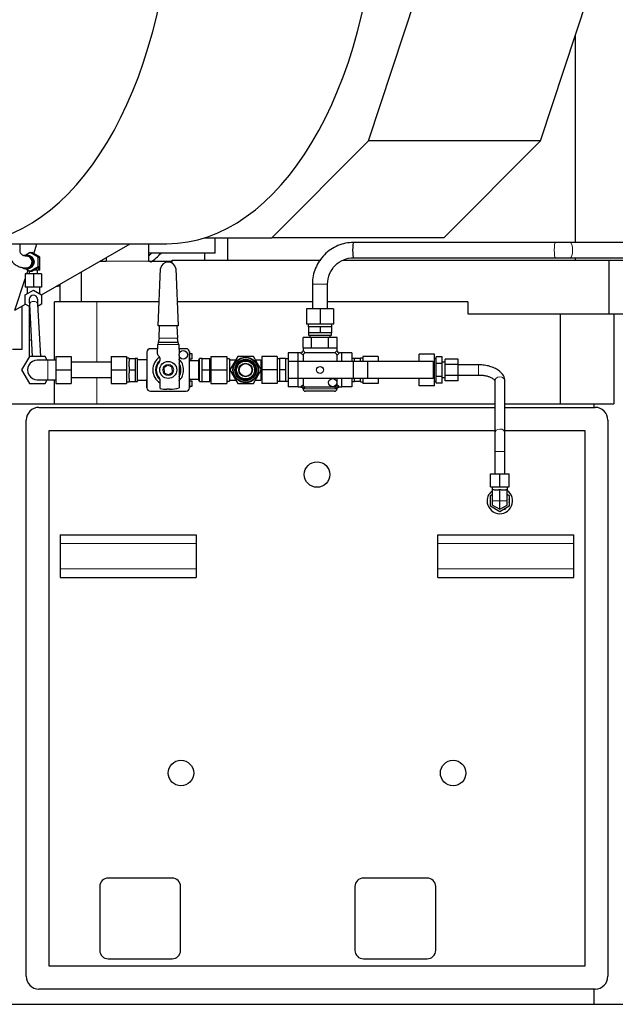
# Model space of a CAD drawing. Header units: inches. Extents: x 0 to 23760, y -13 to 16800.
# Tile 179 of 223: x 15651 to 16351, y 13390 to 14547. Entities that reach past the tile are written whole.
import ezdxf

# ---------------------------------------------------------------- set-up
doc = ezdxf.new("R2010")
doc.units = ezdxf.units.IN
doc.layers.add('254', color=7, linetype='Continuous', true_color=0xffffff)

msp = doc.modelspace()

# ---------------------------------------------------------------- linework, layer by layer
at = {"layer": '254', "color": 2, "linetype": 'Continuous', "lineweight": 25}
for p, q in [((16060.562, 14405.127), (16127.578, 14607.497)), ((16262.779, 14405.127), (16329.795, 14607.497)), ((16303.702, 14528.7), (16303.702, 14285.522)), ((15947.211, 14291.03), (16060.562, 14405.127)), ((16262.779, 14405.127), (16060.562, 14405.127)), ((16149.427, 14291.03), (16262.779, 14405.127)), ((15868.145, 14291.03), (15947.211, 14291.03)), ((15880.409, 14273.018), (15880.409, 14291.033)), ((15895.128, 14291.036), (15895.128, 14264.533)), ((16149.427, 14291.03), (15947.211, 14291.03)), ((15582.93, 14284.018), (15823.76, 14284.018)), ((15667.036, 14272.278), (15670.925, 14284.021)), ((15676.222, 14223.804), (15780.514, 14284.017)), ((15802.24, 14284.018), (15802.24, 14263.523)), ((16280.47, 14285.518), (16043.343, 14285.518)), ((16370.439, 14285.518), (16298.039, 14285.518)), ((15663.064, 14273.487), (15657.952, 14270.514)), ((15659.53, 14270.517), (15658.189, 14270.517)), ((15663.064, 14273.487), (15664.953, 14273.487)), ((15672.493, 14268.002), (15663.064, 14273.487)), ((15674.382, 14268.002), (15664.953, 14273.487)), ((15672.493, 14268.002), (15674.382, 14268.002)), ((15672.493, 14257.032), (15672.493, 14268.002)), ((15674.382, 14257.032), (15674.382, 14268.002)), ((15752.24, 14267.693), (15752.24, 14263.523)), ((15880.409, 14273.018), (15802.238, 14273.018)), ((15868.131, 14264.53), (15868.131, 14273.021)), ((16043.343, 14267.518), (16280.47, 14267.518)), ((16298.039, 14267.518), (16370.439, 14267.518)), ((16303.702, 14267.524), (16303.702, 14264.533)), ((15657.952, 14254.521), (15663.064, 14251.548)), ((15658.189, 14254.517), (15659.53, 14254.517)), ((15663.064, 14251.548), (15672.493, 14257.032)), ((15664.953, 14251.548), (15674.382, 14257.032)), ((15672.493, 14257.032), (15674.382, 14257.032)), ((15673.175, 14253.017), (15673.175, 14256.33)), ((15674.16, 14253.017), (15674.16, 14256.903)), ((15813.599, 14187.29), (15816.246, 14255.008)), ((15829.774, 14264.527), (16004.64, 14264.527)), ((15829.774, 14261.223), (15829.774, 14264.527)), ((15834.358, 14254.972), (15836.927, 14187.29)), ((16030.539, 14264.527), (16343.733, 14264.527)), ((16343.733, 14264.527), (16838.532, 14264.527)), ((16343.733, 14201.527), (16343.733, 14264.527)), ((15645.018, 14205.788), (15657.22, 14242.636)), ((15666.72, 14248.517), (15657.22, 14248.517)), ((15657.22, 14248.517), (15657.22, 14233.017)), ((15659.168, 14248.519), (15660.639, 14252.958)), ((15659.28, 14253.017), (15659.28, 14253.749)), ((15660.537, 14253.017), (15659.28, 14253.017)), ((15661.72, 14252.329), (15661.72, 14248.517)), ((15663.064, 14251.548), (15664.953, 14251.548)), ((15676.22, 14248.517), (15666.72, 14248.517)), ((15666.72, 14248.517), (15666.72, 14233.017)), ((15673.175, 14253.017), (15667.479, 14253.017)), ((15671.72, 14248.517), (15671.72, 14253.017)), ((15674.16, 14253.017), (15673.175, 14253.017)), ((15676.22, 14248.517), (15676.22, 14233.017)), ((15722.72, 14250.649), (15722.72, 14215.527)), ((15666.72, 14233.017), (15657.22, 14233.017)), ((15659.22, 14233.017), (15659.22, 14225.157)), ((15676.22, 14233.017), (15666.72, 14233.017)), ((15674.22, 14225.157), (15674.22, 14233.017)), ((15697.72, 14236.216), (15697.72, 14215.527)), ((15994.72, 14236.518), (15994.72, 14207.325)), ((16012.72, 14207.325), (16012.72, 14236.518)), ((15657.22, 14224.002), (15666.72, 14229.487)), ((15657.22, 14213.032), (15657.22, 14224.002)), ((15666.72, 14229.487), (15676.22, 14224.002)), ((15676.22, 14224.002), (15676.22, 14213.032)), ((15645.018, 14205.788), (15657.393, 14212.933)), ((15653.634, 14159.518), (15653.634, 14210.763)), ((15662.165, 14210.177), (15657.22, 14213.032)), ((15661.727, 14218.247), (15661.72, 14218.517)), ((15661.72, 14210.434), (15661.72, 14198.517)), ((15662.044, 14212.397), (15665.345, 14151.519)), ((15675.36, 14151.518), (15672.03, 14212.939)), ((15676.22, 14213.032), (15672.152, 14210.684)), ((15741.305, 14215.527), (15691.367, 14215.527)), ((15691.367, 14147.02), (15691.367, 14215.527)), ((15814.705, 14215.527), (15741.305, 14215.527)), ((15994.719, 14215.527), (15835.86, 14215.527)), ((16177.357, 14215.527), (16012.713, 14215.527)), ((16177.357, 14215.527), (16177.357, 14201.527)), ((15661.72, 14198.518), (15661.72, 14170.518)), ((16003.72, 14207.325), (15987.72, 14207.325)), ((15987.72, 14207.325), (15987.72, 14189.325)), ((16019.72, 14207.325), (16003.72, 14207.325)), ((16003.72, 14207.325), (16003.72, 14189.325)), ((16019.72, 14207.325), (16019.72, 14189.325)), ((16177.357, 14201.527), (16343.733, 14201.527)), ((16286.477, 14095.527), (16286.477, 14201.527)), ((16343.733, 14201.527), (16686.548, 14201.527)), ((16349.339, 14201.527), (16349.339, 14095.527)), ((15836.927, 14187.29), (15813.599, 14187.29)), ((15814.535, 14172.82), (15815.1, 14187.29)), ((15835.426, 14187.29), (15835.975, 14172.82)), ((16003.72, 14189.325), (15987.72, 14189.325)), ((15989.72, 14189.325), (15989.72, 14186.325)), ((15989.72, 14186.325), (15990.22, 14186.325)), ((15993.759, 14186.325), (15990.22, 14186.325)), ((15990.22, 14186.325), (15990.22, 14179.325)), ((16000.181, 14186.325), (15993.759, 14186.325)), ((16003.72, 14186.325), (16000.181, 14186.325)), ((16019.72, 14189.325), (16003.72, 14189.325)), ((16007.259, 14186.325), (16003.72, 14186.325)), ((16003.72, 14186.325), (16003.72, 14179.325)), ((16013.681, 14186.325), (16007.259, 14186.325)), ((16017.22, 14186.325), (16013.681, 14186.325)), ((16017.22, 14186.325), (16017.22, 14179.325)), ((16017.72, 14186.325), (16017.22, 14186.325)), ((16017.72, 14186.325), (16017.72, 14189.325)), ((15993.72, 14173.525), (15983.72, 14173.525)), ((15983.72, 14161.525), (15983.72, 14173.525)), ((15996.97, 14179.325), (15990.22, 14179.325)), ((15990.22, 14179.325), (15990.22, 14176.325)), ((15990.22, 14176.325), (16017.22, 14176.325)), ((15991.72, 14176.325), (15991.72, 14173.525)), ((16013.72, 14173.525), (15993.72, 14173.525)), ((15993.72, 14161.525), (15993.72, 14173.525)), ((16003.72, 14179.325), (15996.97, 14179.325)), ((16010.47, 14179.325), (16003.72, 14179.325)), ((16017.22, 14179.325), (16010.47, 14179.325)), ((16023.72, 14173.525), (16013.72, 14173.525)), ((16013.72, 14161.525), (16013.72, 14173.525)), ((16015.72, 14173.525), (16015.72, 14176.325)), ((16017.22, 14176.325), (16017.22, 14179.325)), ((16023.72, 14161.525), (16023.72, 14173.525)), ((15661.72, 14170.519), (15661.72, 14151.064)), ((15812.534, 14154.358), (15812.892, 14165.321)), ((15812.892, 14165.321), (15812.948, 14165.321)), ((15813.44, 14167.821), (15812.948, 14165.578)), ((15812.948, 14165.578), (15812.948, 14165.321)), ((15814.535, 14172.821), (15813.44, 14167.821)), ((15837.033, 14167.821), (15813.44, 14167.821)), ((15837.033, 14167.821), (15835.975, 14172.821)), ((15837.562, 14165.32), (15837.033, 14167.821)), ((15837.562, 14165.321), (15837.972, 14153.945)), ((15983.72, 14161.525), (15983.72, 14158.525)), ((15983.72, 14161.525), (15993.72, 14161.525)), ((15993.72, 14161.525), (16013.72, 14161.525)), ((16013.72, 14161.525), (16023.72, 14161.525)), ((16023.72, 14158.525), (16023.72, 14161.525)), ((15653.634, 14159.518), (15642.22, 14159.518)), ((15661.982, 14151.518), (15652.745, 14135.518)), ((15680.458, 14151.518), (15661.982, 14151.518)), ((15683.056, 14147.018), (15680.458, 14151.518)), ((15693.22, 14151.518), (15693.22, 14135.518)), ((15711.22, 14151.518), (15711.22, 14135.518)), ((15758.22, 14151.518), (15776.22, 14151.518)), ((15758.22, 14151.518), (15758.22, 14135.518)), ((15776.22, 14151.518), (15776.22, 14135.518)), ((15800.02, 14157.059), (15800.02, 14156.653)), ((15800.256, 14157.059), (15800.02, 14157.059)), ((15800.02, 14156.653), (15800.02, 14156.062)), ((15800.222, 14156.653), (15800.02, 14156.653)), ((15800.02, 14156.062), (15800.02, 14150.933)), ((15800.22, 14156.062), (15800.02, 14156.062)), ((15800.02, 14150.933), (15800.02, 14146.396)), ((15800.22, 14150.933), (15800.02, 14150.933)), ((15800.22, 14156.525), (15800.22, 14114.525)), ((15812.735, 14160.525), (15804.22, 14160.525)), ((15815.136, 14150.861), (15813.119, 14152.879)), ((15846.22, 14160.525), (15837.735, 14160.525)), ((15837.972, 14152.503), (15837.972, 14114.571)), ((15850.42, 14157.059), (15850.184, 14157.059)), ((15850.42, 14156.653), (15850.218, 14156.653)), ((15850.22, 14114.525), (15850.22, 14156.525)), ((15850.42, 14156.062), (15850.22, 14156.062)), ((15850.42, 14150.933), (15850.22, 14150.933)), ((15850.42, 14157.059), (15850.42, 14156.653)), ((15850.42, 14156.653), (15850.42, 14156.062)), ((15850.42, 14156.062), (15850.42, 14150.933)), ((15853.22, 14154.525), (15850.42, 14154.525)), ((15850.42, 14150.933), (15850.42, 14146.396)), ((15853.22, 14148.525), (15853.22, 14154.525)), ((15875.32, 14151.525), (15875.32, 14135.525)), ((15875.32, 14151.525), (15894.22, 14151.525)), ((15894.22, 14151.525), (15894.22, 14135.525)), ((15906.982, 14151.525), (15897.745, 14135.525)), ((15925.458, 14151.525), (15906.982, 14151.525)), ((15934.695, 14135.525), (15925.458, 14151.525)), ((15935.22, 14151.525), (15935.22, 14135.525)), ((15953.22, 14151.525), (15935.22, 14151.525)), ((15953.22, 14151.525), (15953.22, 14135.525)), ((15966.22, 14155.525), (15966.22, 14145.525)), ((15978.22, 14155.525), (15966.22, 14155.525)), ((15980.72, 14155.525), (15978.22, 14155.525)), ((15978.22, 14145.525), (15978.22, 14155.525)), ((15983.72, 14152.525), (15983.72, 14145.524)), ((16020.72, 14155.525), (15986.72, 14155.525)), ((16023.72, 14145.524), (16023.72, 14152.525)), ((16029.22, 14155.525), (16026.72, 14155.525)), ((16041.22, 14155.525), (16029.22, 14155.525)), ((16029.22, 14145.525), (16029.22, 14155.525)), ((16041.22, 14155.525), (16041.22, 14145.525)), ((16054.22, 14151.525), (16054.22, 14145.525)), ((16072.22, 14151.525), (16054.22, 14151.525)), ((16072.22, 14151.525), (16072.22, 14145.525)), ((16120.22, 14145.525), (16120.22, 14154)), ((16138.22, 14154), (16120.22, 14154)), ((16138.22, 14144.762), (16138.22, 14154)), ((16140.22, 14143.319), (16140.22, 14151.113)), ((16147.22, 14151.113), (16140.22, 14151.113)), ((16147.22, 14143.319), (16147.22, 14151.113)), ((15693.22, 14147.018), (15683.72, 14147.018)), ((15758.22, 14144.518), (15711.22, 14144.518)), ((15779.22, 14149.521), (15776.22, 14149.521)), ((15779.22, 14149.018), (15779.22, 14149.521)), ((15779.22, 14149.018), (15786.22, 14149.018)), ((15779.22, 14149.018), (15779.22, 14145.487)), ((15779.22, 14139.054), (15779.22, 14145.487)), ((15779.22, 14139.054), (15779.22, 14135.518)), ((15789.22, 14149.021), (15786.194, 14149.021)), ((15786.22, 14149.018), (15786.22, 14142.457)), ((15786.22, 14142.084), (15786.22, 14135.518)), ((15789.22, 14122.021), (15789.22, 14149.021)), ((15800.02, 14147.521), (15789.22, 14147.521)), ((15800.22, 14146.396), (15800.02, 14146.396)), ((15815.721, 14146.901), (15815.721, 14149.447)), ((15824.813, 14141.28), (15820.029, 14138.048)), ((15830.004, 14138.754), (15824.813, 14141.28)), ((15830.411, 14132.994), (15830.004, 14138.754)), ((15850.42, 14146.396), (15850.22, 14146.396)), ((15861.22, 14146.171), (15850.22, 14146.171)), ((15850.42, 14148.525), (15853.22, 14148.525)), ((15850.42, 14146.396), (15850.42, 14146.171)), ((15861.97, 14147.72), (15861.22, 14147.72)), ((15861.22, 14123.33), (15861.22, 14147.72)), ((15865.07, 14149.025), (15861.97, 14149.025)), ((15861.97, 14122.025), (15861.97, 14149.025)), ((15865.07, 14149.025), (15874.32, 14149.025)), ((15865.07, 14142.275), (15865.07, 14149.025)), ((15865.07, 14135.525), (15865.07, 14142.275)), ((15874.32, 14135.525), (15874.32, 14149.025)), ((15875.32, 14146.5), (15874.32, 14146.5)), ((15897.22, 14148.525), (15894.22, 14148.525)), ((15897.22, 14148.525), (15897.22, 14147.525)), ((15897.22, 14147.525), (15904.673, 14147.525)), ((15897.22, 14147.525), (15897.22, 14145.855)), ((15897.22, 14145.855), (15897.22, 14137.195)), ((15927.767, 14147.525), (15934.22, 14147.525)), ((15934.22, 14147.525), (15934.22, 14136.348)), ((15956.22, 14148.525), (15953.22, 14148.525)), ((15956.22, 14149.025), (15956.22, 14135.525)), ((15963.12, 14149.025), (15956.22, 14149.025)), ((15963.12, 14149.025), (15963.12, 14135.525)), ((15966.22, 14148.525), (15963.12, 14148.525)), ((15966.22, 14145.525), (15966.22, 14125.525)), ((15977.72, 14145.525), (15966.22, 14145.525)), ((16042.72, 14145.525), (15977.72, 14145.525)), ((15977.72, 14145.525), (15977.72, 14125.525)), ((16044.22, 14149.025), (16041.22, 14149.025)), ((16059.615, 14145.525), (16042.72, 14145.525)), ((16042.72, 14145.525), (16042.72, 14125.525)), ((16051.22, 14149.025), (16044.22, 14149.025)), ((16044.22, 14145.525), (16044.22, 14149.025)), ((16054.22, 14149.525), (16051.22, 14149.525)), ((16051.22, 14149.525), (16051.22, 14149.025)), ((16051.22, 14145.525), (16051.22, 14149.025)), ((16136.72, 14145.525), (16059.615, 14145.525)), ((16059.615, 14145.525), (16059.615, 14125.525)), ((16136.72, 14145.525), (16136.72, 14125.525)), ((16138.22, 14144.762), (16136.72, 14144.762)), ((16140.22, 14148.525), (16138.22, 14148.525)), ((16138.22, 14126.287), (16138.22, 14144.762)), ((16140.22, 14127.73), (16140.22, 14143.319)), ((16147.22, 14143.319), (16140.22, 14143.319)), ((16150.72, 14144.525), (16147.22, 14144.525)), ((16147.22, 14127.73), (16147.22, 14143.319)), ((16150.72, 14141.876), (16150.72, 14148.226)), ((16166.22, 14148.226), (16150.72, 14148.226)), ((16150.72, 14129.174), (16150.72, 14141.876)), ((16166.22, 14141.876), (16150.72, 14141.876)), ((16166.22, 14141.876), (16166.22, 14148.226)), ((16166.22, 14129.174), (16166.22, 14141.876)), ((16190.22, 14141.525), (16166.22, 14141.525)), ((15652.745, 14135.518), (15661.982, 14119.518)), ((15693.22, 14135.518), (15693.22, 14119.518)), ((15711.22, 14135.518), (15711.22, 14119.518)), ((15758.22, 14135.518), (15758.22, 14119.518)), ((15758.22, 14135.518), (15776.22, 14135.518)), ((15776.22, 14135.518), (15776.22, 14119.518)), ((15779.22, 14135.518), (15779.22, 14131.976)), ((15779.22, 14135.518), (15786.22, 14135.518)), ((15779.22, 14125.565), (15779.22, 14131.976)), ((15786.22, 14135.518), (15786.22, 14122.018)), ((15820.029, 14138.048), (15820.436, 14132.289)), ((15820.436, 14132.289), (15825.627, 14129.762)), ((15825.627, 14129.762), (15830.411, 14132.994)), ((15865.07, 14128.775), (15865.07, 14135.525)), ((15865.07, 14135.525), (15874.32, 14135.525)), ((15865.07, 14122.025), (15865.07, 14128.775)), ((15874.32, 14122.025), (15874.32, 14135.525)), ((15875.32, 14135.525), (15875.32, 14119.525)), ((15875.32, 14135.525), (15894.22, 14135.525)), ((15894.22, 14135.525), (15894.22, 14119.525)), ((15897.22, 14137.195), (15897.22, 14135.525)), ((15897.22, 14135.525), (15897.22, 14133.855)), ((15897.22, 14135.525), (15897.745, 14135.525)), ((15897.22, 14133.855), (15897.22, 14125.195)), ((15897.745, 14135.525), (15906.982, 14119.525)), ((15925.458, 14119.525), (15934.695, 14135.525)), ((15934.22, 14134.702), (15934.22, 14123.525)), ((15935.22, 14135.517), (15934.691, 14135.517)), ((15935.22, 14135.525), (15935.22, 14119.525)), ((15953.22, 14135.525), (15935.22, 14135.525)), ((15953.22, 14135.525), (15953.22, 14119.525)), ((15956.22, 14135.525), (15956.22, 14122.025)), ((15963.12, 14135.525), (15956.22, 14135.525)), ((15963.12, 14135.525), (15963.12, 14122.025)), ((16140.22, 14119.936), (16140.22, 14127.73)), ((16147.22, 14127.73), (16140.22, 14127.73)), ((16147.22, 14119.936), (16147.22, 14127.73)), ((16150.72, 14122.823), (16150.72, 14129.174)), ((16166.22, 14129.174), (16150.72, 14129.174)), ((16166.22, 14129.525), (16190.22, 14129.525)), ((16166.22, 14122.823), (16166.22, 14129.174)), ((16190.22, 14129.526), (16190.22, 14129.525)), ((15661.982, 14119.518), (15680.458, 14119.518)), ((15680.458, 14119.518), (15683.056, 14124.018)), ((15683.72, 14124.018), (15693.22, 14124.018)), ((15691.367, 14095.527), (15691.367, 14124.019)), ((15693.22, 14119.518), (15711.22, 14119.518)), ((15711.22, 14126.518), (15758.22, 14126.518)), ((15758.22, 14119.518), (15776.22, 14119.518)), ((15776.22, 14121.521), (15779.22, 14121.521)), ((15779.22, 14125.565), (15779.22, 14122.018)), ((15779.22, 14122.018), (15786.22, 14122.018)), ((15779.22, 14121.521), (15779.22, 14122.018)), ((15786.22, 14122.021), (15789.22, 14122.021)), ((15789.22, 14123.521), (15800.02, 14123.521)), ((15800.02, 14124.276), (15800.02, 14124.487)), ((15800.22, 14124.487), (15800.02, 14124.487)), ((15800.02, 14119.314), (15800.02, 14124.276)), ((15800.22, 14124.276), (15800.02, 14124.276)), ((15800.02, 14114.563), (15800.02, 14119.314)), ((15800.22, 14119.314), (15800.02, 14119.314)), ((15815.71, 14113.772), (15815.711, 14124.152)), ((15850.22, 14124.871), (15861.22, 14124.871)), ((15850.42, 14124.487), (15850.22, 14124.487)), ((15850.42, 14124.276), (15850.22, 14124.276)), ((15850.42, 14119.314), (15850.22, 14119.314)), ((15850.42, 14124.871), (15850.42, 14124.487)), ((15850.42, 14124.487), (15850.42, 14124.276)), ((15850.42, 14124.276), (15850.42, 14119.314)), ((15853.22, 14122.525), (15850.42, 14122.525)), ((15850.42, 14119.314), (15850.42, 14114.563)), ((15850.42, 14116.525), (15853.22, 14116.525)), ((15853.22, 14116.525), (15853.22, 14122.525)), ((15861.22, 14123.33), (15861.97, 14123.33)), ((15861.97, 14122.025), (15865.07, 14122.025)), ((15865.07, 14122.025), (15874.32, 14122.025)), ((15874.32, 14124.55), (15875.32, 14124.55)), ((15875.32, 14119.525), (15894.22, 14119.525)), ((15894.22, 14122.525), (15897.22, 14122.525)), ((15897.22, 14125.195), (15897.22, 14123.525)), ((15897.22, 14123.525), (15904.673, 14123.525)), ((15897.22, 14123.525), (15897.22, 14122.525)), ((15906.982, 14119.525), (15925.458, 14119.525)), ((15927.767, 14123.525), (15934.22, 14123.525)), ((15953.22, 14119.525), (15935.22, 14119.525)), ((15953.22, 14122.525), (15956.22, 14122.525)), ((15963.12, 14122.025), (15956.22, 14122.025)), ((15963.12, 14122.525), (15966.22, 14122.525)), ((15977.72, 14125.525), (15966.22, 14125.525)), ((15966.22, 14125.525), (15966.22, 14115.525)), ((15978.22, 14115.525), (15966.22, 14115.525)), ((16042.72, 14125.525), (15977.72, 14125.525)), ((15978.22, 14115.525), (15978.22, 14125.525)), ((15978.22, 14115.525), (15980.914, 14115.525)), ((15983.72, 14125.525), (15983.72, 14118.525)), ((15986.72, 14115.525), (16020.72, 14115.525)), ((16023.72, 14118.525), (16023.72, 14125.525)), ((16026.526, 14115.525), (16029.22, 14115.525)), ((16029.22, 14115.525), (16029.22, 14125.525)), ((16041.22, 14115.525), (16029.22, 14115.525)), ((16041.22, 14125.525), (16041.22, 14115.525)), ((16041.22, 14122.025), (16044.22, 14122.025)), ((16059.615, 14125.525), (16042.72, 14125.525)), ((16044.22, 14122.025), (16044.22, 14125.525)), ((16051.22, 14122.025), (16044.22, 14122.025)), ((16051.22, 14122.025), (16051.22, 14125.525)), ((16051.22, 14122.025), (16051.22, 14121.525)), ((16051.22, 14121.525), (16054.22, 14121.525)), ((16054.22, 14125.525), (16054.22, 14119.525)), ((16072.22, 14119.525), (16054.22, 14119.525)), ((16136.72, 14125.525), (16059.615, 14125.525)), ((16072.22, 14125.525), (16072.22, 14119.525)), ((16120.22, 14117.05), (16120.22, 14125.525)), ((16138.22, 14117.05), (16120.22, 14117.05)), ((16138.22, 14126.287), (16136.72, 14126.287)), ((16138.22, 14117.05), (16138.22, 14126.287)), ((16138.22, 14122.525), (16140.22, 14122.525)), ((16147.22, 14119.936), (16140.22, 14119.936)), ((16147.22, 14126.525), (16150.72, 14126.525)), ((16166.22, 14122.823), (16150.72, 14122.823)), ((16209.22, 14122.348), (16209.22, 14060.992)), ((16221.22, 14060.992), (16221.22, 14122.348)), ((15800.02, 14114.563), (15800.02, 14114.122)), ((15800.22, 14114.563), (15800.02, 14114.563)), ((15800.24, 14114.122), (15800.02, 14114.122)), ((15804.22, 14110.525), (15846.22, 14110.525)), ((15826.92, 14112.821), (15823.519, 14112.821)), ((15850.42, 14114.122), (15850.2, 14114.122)), ((15850.42, 14114.563), (15850.22, 14114.563)), ((15850.42, 14114.563), (15850.42, 14114.122)), ((16003.72, 14110.525), (15986.72, 14110.525)), ((16020.72, 14110.525), (16003.72, 14110.525)), ((15633.22, 14095.527), (16209.211, 14095.527)), ((16221.215, 14095.527), (16325.959, 14095.527)), ((16325.959, 14095.527), (16349.339, 14095.527)), ((16325.959, 14091.511), (16325.959, 14095.527)), ((15673.22, 14091.518), (16209.214, 14091.518)), ((16221.211, 14091.518), (16327.22, 14091.518)), ((15658.22, 13422.518), (15658.22, 14076.518)), ((16342.22, 14076.518), (16342.22, 13422.518)), ((15685.22, 14064.518), (16209.213, 14064.518)), ((15685.22, 13434.518), (15685.22, 14064.518)), ((16221.212, 14064.518), (16315.22, 14064.518)), ((16315.22, 14064.518), (16315.22, 13434.518)), ((16209.22, 14039.746), (16209.22, 14013.518)), ((16221.22, 14013.518), (16221.22, 14039.746)), ((16204.22, 14013.518), (16215.22, 14013.518)), ((16204.22, 13998.018), (16204.22, 14013.518)), ((16215.22, 14013.518), (16226.22, 14013.518)), ((16215.22, 13998.018), (16215.22, 14013.518)), ((16226.22, 13998.018), (16226.22, 14013.518)), ((16204.22, 13998.018), (16215.22, 13998.018)), ((16204.22, 13987.869), (16206.72, 13989.312)), ((16204.22, 13975.167), (16204.22, 13987.869)), ((16206.22, 13998.018), (16206.22, 13994.518)), ((16206.72, 13994.518), (16206.22, 13994.518)), ((16208.408, 13994.518), (16206.72, 13994.518)), ((16206.72, 13981.518), (16206.72, 13994.518)), ((16208.408, 13994.518), (16213.532, 13994.518)), ((16215.22, 13994.518), (16213.532, 13994.518)), ((16215.22, 13998.018), (16226.22, 13998.018)), ((16216.908, 13994.518), (16215.22, 13994.518)), ((16215.22, 13981.518), (16215.22, 13994.518)), ((16216.908, 13994.518), (16222.032, 13994.518)), ((16223.72, 13994.518), (16222.032, 13994.518)), ((16224.22, 13994.518), (16223.72, 13994.518)), ((16223.72, 13981.518), (16223.72, 13994.518)), ((16223.72, 13989.312), (16226.22, 13987.869)), ((16224.22, 13994.518), (16224.22, 13998.018)), ((16226.22, 13987.869), (16226.22, 13975.167)), ((16206.72, 13976.611), (16206.72, 13981.518)), ((16206.72, 13976.611), (16215.22, 13971.703)), ((16215.22, 13971.703), (16215.22, 13981.518)), ((16215.22, 13971.703), (16223.72, 13976.611)), ((16223.72, 13976.611), (16223.72, 13981.518)), ((16215.22, 13968.816), (16204.22, 13975.167)), ((16226.22, 13975.167), (16215.22, 13968.816)), ((15698.22, 13941.518), (15858.22, 13941.518)), ((15698.22, 13941.518), (15698.22, 13931.518)), ((15858.22, 13941.518), (15858.22, 13931.518)), ((16142.22, 13931.518), (16142.22, 13941.518)), ((16142.22, 13941.518), (16302.22, 13941.518)), ((16302.22, 13931.518), (16302.22, 13941.518)), ((15698.22, 13931.518), (15698.22, 13901.518)), ((15858.22, 13931.518), (15858.22, 13901.518)), ((16142.22, 13901.518), (16142.22, 13931.518)), ((16302.22, 13901.518), (16302.22, 13931.518)), ((15698.22, 13901.518), (15698.22, 13891.518)), ((15858.22, 13901.518), (15858.22, 13891.518)), ((16142.22, 13891.518), (16142.22, 13901.518)), ((16302.22, 13891.518), (16302.22, 13901.518)), ((15698.22, 13891.518), (15858.22, 13891.518)), ((16142.22, 13891.518), (16302.22, 13891.518)), ((15829.72, 13538.018), (15754.72, 13538.018)), ((16129.72, 13538.018), (16054.72, 13538.018)), ((15744.72, 13528.018), (15744.72, 13453.018)), ((15839.72, 13453.018), (15839.72, 13528.018)), ((16044.72, 13528.018), (16044.72, 13453.018)), ((16139.72, 13453.018), (16139.72, 13528.018)), ((16315.22, 13434.518), (15685.22, 13434.518)), ((15754.72, 13443.018), (15829.72, 13443.018)), ((16054.72, 13443.018), (16129.72, 13443.018)), ((16327.22, 13407.518), (15673.22, 13407.518)), ((16325.959, 13389.527), (16325.959, 13407.519)), ((15633.22, 13389.527), (16325.959, 13389.527)), ((16325.959, 13389.527), (16589.266, 13389.527))]:
    msp.add_line(p, q, dxfattribs=at)
at = {"layer": '254', "color": 110, "linetype": 'Continuous', "lineweight": 13}
for p, q in [((16003.72, 14236.518), (15994.721, 14236.518)), ((16012.72, 14236.518), (16003.72, 14236.518)), ((15662.044, 14212.397), (15662.044, 14212.397)), ((15741.305, 14144.519), (15741.305, 14215.527)), ((15662.797, 14198.518), (15661.721, 14198.518)), ((15664.315, 14170.518), (15661.72, 14170.518)), ((15812.948, 14165.321), (15837.562, 14165.321)), ((15983.742, 14152.896), (15980.72, 14155.525)), ((15983.72, 14158.525), (15986.348, 14155.502)), ((16021.092, 14155.502), (16023.72, 14158.525)), ((16026.72, 14155.525), (16023.697, 14152.896)), ((15683.72, 14147.018), (15683.72, 14124.018)), ((16190.22, 14141.525), (16190.22, 14129.526)), ((15741.305, 14095.527), (15741.305, 14126.519)), ((15983.743, 14118.154), (15981.72, 14116.394)), ((15984.589, 14113.525), (15986.349, 14115.548)), ((16020.496, 14116.232), (16022.85, 14113.525)), ((16025.72, 14116.394), (16023.013, 14118.748)), ((16022.85, 14113.525), (15984.589, 14113.525)), ((16221.22, 14039.746), (16209.22, 14039.746)), ((16206.72, 13981.518), (16215.22, 13981.518)), ((16215.22, 13981.518), (16223.72, 13981.518)), ((15698.22, 13931.518), (15858.22, 13931.518)), ((16142.22, 13931.518), (16302.22, 13931.518)), ((15698.22, 13901.518), (15858.22, 13901.518)), ((16142.22, 13901.518), (16302.22, 13901.518))]:
    msp.add_line(p, q, dxfattribs=at)
at = {"layer": '254', "color": 2, "linetype": 'Continuous', "lineweight": 25}
for centre, radius in [((15842.92, 14153.225), 5), ((15916.22, 14135.525), 15), ((15916.22, 14135.525), 14.5), ((15825.22, 14135.521), 10), ((15916.22, 14135.525), 12.5), ((15916.22, 14135.525), 11.3), ((15916.22, 14135.525), 10.5), ((15916.22, 14135.525), 8), ((15916.22, 14135.525), 7.5), ((16003.72, 14135.525), 4), ((16018.57, 14120.675), 4.842), ((16000.22, 14012.518), 15), ((15840.22, 13661.518), 15), ((16160.22, 13661.518), 15)]:
    msp.add_circle(centre, radius, dxfattribs=at)
at = {"layer": '254', "color": 110, "linetype": 'Continuous', "lineweight": 13}
for centre, radius in [((15825.22, 14135.521), 6.5), ((15916.22, 14135.525), 12.7)]:
    msp.add_circle(centre, radius, dxfattribs=at)
at = {"layer": '254', "color": 2, "linetype": 'Continuous', "lineweight": 25}
for centre, radius, start, end in [((15825.08, 14253.292), 9, 89.000266, 169.00297), ((15825.515, 14253.294), 9, 10.743611, 91.77025), ((15666.72, 14218.517), 5, 3.076875, 180), ((15804.22, 14156.525), 4, 90, 180), ((15825.22, 14135.525), 18.075, 123.21, 238.258125), ((15814.533, 14154.293), 2, 178.132409, 224.993909), ((15813.721, 14149.447), 2, 359.993909, 44.993909), ((15846.22, 14156.525), 4, 0, 90), ((15980.72, 14158.525), 3, 286.150234, 346.047343), ((15986.72, 14152.525), 3, 90, 180), ((16020.72, 14152.525), 3, 0, 90), ((16026.72, 14158.525), 3, 196.150234, 256.047343), ((15671.22, 14135.518), 11.5, 90.0225, 270.028125), ((15825.22, 14135.521), 15, 129.285, 230.653125), ((15825.22, 14135.521), 14.178, 135.298546, 224.648722), ((15813.721, 14146.901), 2, 315.298546, 359.993909), ((15825.22, 14135.525), 18.075, 314.004375, 45.99), ((15825.22, 14135.521), 15, 328.23, 31.775625), ((15813.711, 14124.152), 2, 359.993909, 44.648722), ((15986.72, 14118.525), 3, 180, 270), ((16020.72, 14118.525), 3, 270, 0), ((15804.22, 14114.525), 4, 180, 270), ((15825.22, 14159.353), 46.562, 258.214797, 267.906761), ((15825.22, 14159.353), 46.562, 272.093239, 285.895401), ((15846.22, 14114.525), 4, 270, 360), ((15986.72, 14113.525), 3, 188.826691, 270), ((16020.72, 14113.525), 3, 270, 351.290487), ((15673.22, 14076.518), 15, 90, 180), ((16327.22, 14076.518), 15, 0, 90), ((16215.22, 13981.518), 15, 124.515, 180), ((16215.22, 13981.518), 15, 180, 55.479375), ((16215.394, 13981.518), 10.999, 349.829669, 10.170331), ((16215.394, 13981.518), 10.999, 292.841994, 307.158006), ((15754.72, 13528.018), 10, 90, 180), ((15829.72, 13528.018), 10, 0, 90), ((16054.72, 13528.018), 10, 90, 180), ((16129.72, 13528.018), 10, 0, 90), ((15754.72, 13453.018), 10, 180, 270), ((15829.72, 13453.018), 10, 270, 0), ((16054.72, 13453.018), 10, 180, 270), ((16129.72, 13453.018), 10, 270, 0), ((15673.22, 13422.518), 15, 180, 270), ((16327.22, 13422.518), 15, 270, 0)]:
    msp.add_arc(centre, radius, start, end, dxfattribs=at)
for centre, major_axis, ratio, start_param, end_param in [((15582.93, 14714.518), (0, 430.5), 0.57357644, 0.09312407, 6.19006123), ((15823.76, 14714.518), (0, 430.5), 0.57357644, 3.14159265, 6.19006123), ((16043.343, 14276.518), (0, 9), 0.13695158, 0, 3.14159265), ((15658.189, 14262.517), (0, -8), 0.99254615, 0, 3.50845466), ((15659.53, 14262.517), (0, -8), 0.99254615, 0.00008106, 3.14157554), ((15663.064, 14262.517), (0, -5), 0.99254615, 0.83191589, 2.30974071), ((15725.394, 14394.518), (0, -156), 0.81915204, 0.64510642, 0.67789679), ((15736.92, 14394.518), (0, -156), 0.81915204, 0.55733817, 0.67789679), ((15658.189, 14262.517), (0, -8), 0.99254615, 5.71591437, 6.20266488), ((15658.189, 14262.517), (0, -8), 0.99254615, 6.20266488, 6.28318531), ((15674.346, 14394.526), (0, 162.5), 0.81915204, 3.28482964, 3.31811089)]:
    msp.add_ellipse(centre, major_axis=major_axis, ratio=ratio, start_param=start_param, end_param=end_param, dxfattribs=at)
at = {"layer": '254', "color": 110, "linetype": 'Continuous', "lineweight": 13}
for centre, major_axis, ratio, start_param, end_param in [((16280.47, 14276.518), (0, 9), 0.13695158, 0.00402517, 3.14218171), ((16298.039, 14276.518), (0, 9), 0.30229413, 3.14100361, 6.27916015), ((15667.037, 14212.668), (-4.993, -0.271), 0.70711089, 4.67407008, 6.28318531), ((15667.037, 14212.668), (-4.993, -0.271), 0.70711089, 3.14156192, 4.67407008), ((16215.22, 14122.348), (6, 0), 0.84982774, 0.00009819, 3.14159265), ((15981.72, 14113.525), (2.121, -2.121), 0.91826226, 0.82798271, 2.31360994), ((16025.72, 14113.525), (2.121, 2.121), 0.91826226, 0.82798271, 2.31360994), ((16215.22, 14060.992), (6, 0), 0.84982774, 0.00991567, 3.1492503)]:
    msp.add_ellipse(centre, major_axis=major_axis, ratio=ratio, start_param=start_param, end_param=end_param, dxfattribs=at)
at = {"layer": '254', "color": 2, "linetype": 'Continuous', "lineweight": 25}
for points, knots in [([(15636.941, 14283.927), (15636.766, 14281.808), (15636.637, 14277.018), (15637.625, 14269.767), (15640.626, 14263.579), (15644.465, 14259.93), (15647.512, 14258.024), (15650.541, 14256.701), (15654.583, 14255.679), (15657.071, 14255.463), (15658.331, 14255.542)], [0, 0, 0, 0, 0.11217787, 0.26135774, 0.42681008, 0.54721514, 0.60943143, 0.70227345, 0.83235337, 1, 1, 1, 1]), ([(15658.043, 14269.537), (15657.831, 14269.495), (15657.196, 14269.547), (15655.482, 14269.843), (15653.797, 14270.521), (15652.94, 14271.212), (15652.165, 14272.003), (15651.218, 14274.182), (15650.853, 14278.105), (15651.126, 14281.891), (15651.414, 14283.981)], [0, 0, 0, 0, 0.16527004, 0.29636998, 0.42811734, 0.51909298, 0.61910451, 0.73647378, 0.86429191, 1, 1, 1, 1]), ([(16043.342, 14285.518), (16036.7, 14285.396), (16024.437, 14282.937), (16008.056, 14272.051), (15997.271, 14255.54), (15994.84, 14243.198), (15994.72, 14236.518)], [0, 0, 0, 0, 0.24928178, 0.50025257, 0.751093, 1, 1, 1, 1]), ([(15658.33, 14255.542), (15659.717, 14255.578), (15662.909, 14256.626), (15665.782, 14261.268), (15664.447, 14267.054), (15660.749, 14269.377), (15658.536, 14269.543), (15658.14, 14269.539)], [0, 0, 0, 0, 0.19167844, 0.44289527, 0.69411211, 0.94532894, 1, 1, 1, 1]), ([(16012.719, 14236.518), (16012.74, 14240.825), (16014.211, 14248.69), (16021.103, 14259.059), (16031.348, 14266.018), (16039.103, 14267.499), (16043.344, 14267.518)], [0, 0, 0, 0, 0.25168515, 0.50039438, 0.74889526, 1, 1, 1, 1]), ([(15661.72, 14210.515), (15661.72, 14210.216), (15661.72, 14208.311), (15661.72, 14204.373), (15661.72, 14200.535), (15661.72, 14198.518)], [0, 0, 0, 0, 0.08718415, 0.54324842, 1, 1, 1, 1]), ([(15661.727, 14218.246), (15661.727, 14218.243), (15661.741, 14217.988), (15661.803, 14216.847), (15661.904, 14214.982), (15661.994, 14213.331), (15662.044, 14212.397)], [0, 0, 0, 0, 0.25001222, 0.5, 0.74998778, 1, 1, 1, 1]), ([(15672.03, 14212.939), (15671.979, 14213.872), (15671.89, 14215.523), (15671.788, 14217.389), (15671.727, 14218.529), (15671.713, 14218.785), (15671.713, 14218.788)], [0, 0, 0, 0, 0.25001222, 0.5, 0.74998778, 1, 1, 1, 1]), ([(15661.72, 14170.518), (15661.72, 14167.765), (15661.72, 14162.684), (15661.722, 14155.891), (15661.724, 14151.341), (15661.726, 14150.305), (15661.727, 14150.247)], [0, 0, 0, 0, 0.24879808, 0.49843957, 0.74889267, 1, 1, 1, 1]), ([(15683.72, 14147.018), (15682.525, 14147.018), (15680.706, 14147.018), (15677.731, 14147.018), (15674.982, 14147.018), (15672.919, 14147.018), (15671.56, 14147.018), (15671.227, 14147.018), (15671.22, 14147.018)], [0, 0, 0, 0, 0.1787259, 0.28236411, 0.48433827, 0.68178961, 0.79259341, 1, 1, 1, 1]), ([(16221.22, 14122.385), (16221.129, 14124.753), (16219.843, 14129.421), (16214.827, 14134.593), (16208.818, 14137.938), (16203.247, 14139.947), (16196.902, 14141.223), (16192.496, 14141.52), (16190.22, 14141.525)], [0, 0, 0, 0, 0.21123718, 0.45209708, 0.58125935, 0.71607582, 0.85665516, 1, 1, 1, 1]), ([(16190.22, 14129.525), (16192.013, 14129.521), (16195.284, 14129.335), (16199.706, 14128.531), (16203.191, 14127.435), (16206.524, 14125.887), (16208.827, 14124.004), (16209.29, 14122.831), (16209.22, 14122.312)], [0, 0, 0, 0, 0.16192949, 0.30963635, 0.44777262, 0.57617218, 0.80177644, 1, 1, 1, 1]), ([(15671.22, 14124.018), (15671.224, 14124.018), (15671.48, 14124.018), (15672.601, 14124.018), (15674.496, 14124.018), (15677.176, 14124.018), (15680.281, 14124.018), (15682.322, 14124.018), (15683.72, 14124.018)], [0, 0, 0, 0, 0.1787264, 0.28236435, 0.48433816, 0.68178917, 0.79259278, 1, 1, 1, 1]), ([(15980.896, 14115.494), (15981.155, 14115.499), (15981.755, 14115.431), (15982.677, 14114.96), (15983.375, 14114.161), (15983.698, 14113.47), (15983.734, 14113.124), (15983.738, 14113.075)], [0, 0, 0, 0, 0.18642933, 0.45197802, 0.74082901, 0.96427924, 1, 1, 1, 1]), ([(16023.725, 14113.067), (16023.732, 14113.194), (16023.795, 14113.661), (16024.233, 14114.412), (16025.017, 14115.122), (16025.851, 14115.47), (16026.36, 14115.503), (16026.537, 14115.498)], [0, 0, 0, 0, 0.09206313, 0.35095117, 0.61941141, 0.87077196, 1, 1, 1, 1]), ([(16209.22, 14060.955), (16209.22, 14059.809), (16209.22, 14057.165), (16209.22, 14052.017), (16209.22, 14046.062), (16209.22, 14041.903), (16209.22, 14039.746)], [0, 0, 0, 0, 0.2500727, 0.50000111, 0.74992895, 1, 1, 1, 1]), ([(16221.22, 14039.746), (16221.22, 14041.909), (16221.22, 14046.083), (16221.22, 14052.058), (16221.22, 14057.224), (16221.22, 14059.878), (16221.22, 14061.028)], [0, 0, 0, 0, 0.24999674, 0.5000011, 0.7500049, 1, 1, 1, 1])]:
    msp.add_open_spline(points, degree=3, knots=knots, dxfattribs=at)
for points, degree in [([(16298.04, 14285.518), (16289.421, 14285.518), (16280.469, 14285.518)], 2), ([(15802.836, 14270.426), (15803.455, 14271.002), (15804.069, 14271.585), (15804.679, 14272.174)], 3), ([(16280.47, 14267.518), (16289.42, 14267.518), (16298.039, 14267.518)], 2), ([(15745.018, 14263.524), (15752.24, 14263.524)], 1), ([(15802.24, 14263.524), (15829.775, 14263.524)], 1), ([(15693.22, 14151.518), (15711.22, 14151.518)], 1), ([(15693.22, 14135.518), (15711.22, 14135.518)], 1)]:
    msp.add_open_spline(points, degree=degree, dxfattribs=at)
at = {"layer": '254', "color": 110, "linetype": 'Continuous', "lineweight": 13}
for points, degree in [([(15802.24, 14263.524), (15752.24, 14263.524)], 1), ([(15835.975, 14172.821), (15828.828, 14172.821), (15821.682, 14172.821), (15814.535, 14172.821)], 3), ([(15786.22, 14142.457), (15786.22, 14142.334), (15786.22, 14142.209), (15786.22, 14142.084)], 3)]:
    msp.add_open_spline(points, degree=degree, dxfattribs=at)
for points, knots in [([(15981.72, 14116.394), (15981.559, 14116.254), (15981.422, 14116.13), (15981.248, 14115.967), (15981.196, 14115.916), (15981.137, 14115.859), (15981.125, 14115.848), (15981.103, 14115.826), (15981.07, 14115.794), (15981.04, 14115.765), (15980.947, 14115.673), (15980.893, 14115.617), (15980.821, 14115.543), (15980.803, 14115.524), (15980.804, 14115.525), (15980.804, 14115.525), (15980.804, 14115.525)], [0, 0, 0, 0, 0.24990629, 0.24990629, 0.37485943, 0.37485943, 0.40609771, 0.40609771, 0.437336, 0.49981257, 0.49981257, 0.74971886, 0.74971886, 0.99962514, 0.99962514, 1, 1, 1, 1]), ([(16026.636, 14115.525), (16026.636, 14115.525), (16026.631, 14115.53), (16026.618, 14115.544), (16026.612, 14115.55), (16026.602, 14115.56), (16026.598, 14115.564), (16026.59, 14115.573), (16026.585, 14115.577), (16026.544, 14115.62), (16026.489, 14115.676), (16026.34, 14115.824), (16026.247, 14115.915), (16026.017, 14116.13), (16025.881, 14116.254), (16025.72, 14116.394)], [0, 0, 0, 0, 0.12467175, 0.12467175, 0.1871952, 0.1871952, 0.21845692, 0.21845692, 0.24971864, 0.24971864, 0.49981243, 0.49981243, 0.74990621, 0.74990621, 1, 1, 1, 1]), ([(15983.762, 14113.025), (15983.762, 14113.025), (15983.762, 14113.025), (15983.761, 14113.024), (15983.778, 14113.035), (15983.845, 14113.077), (15983.894, 14113.108), (15983.979, 14113.161), (15983.997, 14113.172), (15984.035, 14113.195), (15984.056, 14113.208), (15984.12, 14113.247), (15984.167, 14113.276), (15984.324, 14113.37), (15984.446, 14113.442), (15984.589, 14113.525)], [0, 0, 0, 0, 0.00018746, 0.00018746, 0.2501406, 0.2501406, 0.50009373, 0.50009373, 0.56258202, 0.56258202, 0.6250703, 0.6250703, 0.75004687, 0.75004687, 1, 1, 1, 1]), ([(16022.85, 14113.525), (16022.994, 14113.442), (16023.116, 14113.37), (16023.323, 14113.245), (16023.408, 14113.193), (16023.544, 14113.109), (16023.594, 14113.078), (16023.632, 14113.054), (16023.636, 14113.051), (16023.643, 14113.047), (16023.647, 14113.045), (16023.656, 14113.039), (16023.661, 14113.035), (16023.674, 14113.027), (16023.678, 14113.025), (16023.678, 14113.025)], [0, 0, 0, 0, 0.25002344, 0.25002344, 0.50004688, 0.50004688, 0.75007032, 0.75007032, 0.78132325, 0.78132325, 0.81257618, 0.81257618, 0.87508204, 0.87508204, 1, 1, 1, 1])]:
    msp.add_open_spline(points, degree=3, knots=knots, dxfattribs=at)

doc.saveas('drawing.dxf')
